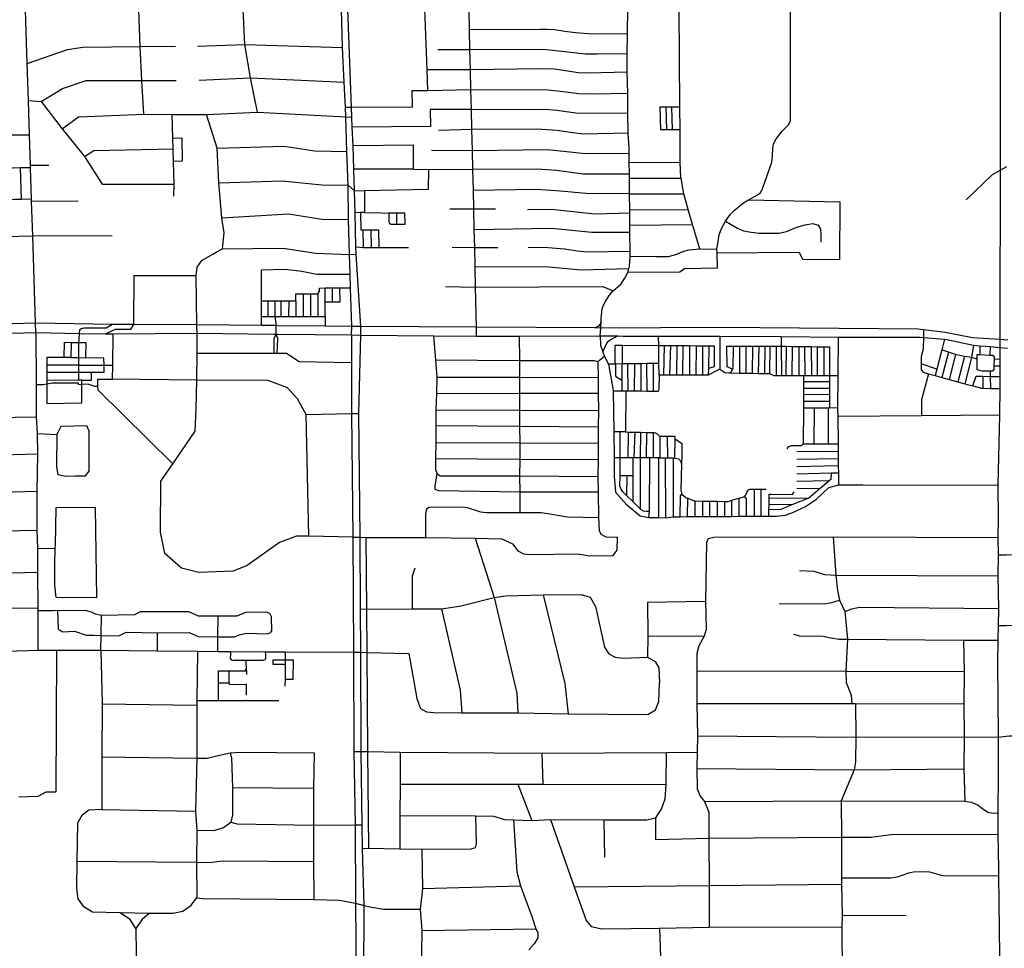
# Model space of a CAD drawing. Header units: millimetres. Extents: x 35 to 72953, y -43 to 70184.
# Tile 83 of 204: x 41919 to 44386, y 29185 to 31512. Entities that reach past the tile are written whole.
import ezdxf

# ---------------------------------------------------------------- set-up
doc = ezdxf.new("R2010")
doc.units = ezdxf.units.MM
doc.layers.add('roads_2', color=2, linetype='Continuous')
doc.layers.add('roads_3', color=3, linetype='Continuous')

msp = doc.modelspace()

# ---------------------------------------------------------------- linework, layer by layer
at = {"layer": 'roads_2'}
for points in [[(41959.33, 30728.44), (41958.61, 30751.15), (41951.67, 30970.4), (41948.92, 31057.09), (41948.72, 31063.14), (41946.25, 31141.04), (41946.06, 31147.17), (41943.64, 31223.47), (41940.92, 31309.32), (41937.96, 31402.44), (41933.47, 31535.91)], [(44290.27, 31060.58), (44355.88, 31124.13), (44375.47, 31135)], [(44375.47, 31135), (44392.37, 31144.38)], [(42151.65, 30748.38), (42135.51, 30739.18), (42079.45, 30738.65), (42070.89, 30736.39), (42069, 30734.14), (42067.7, 30725.79)], [(42133.58, 30724.7), (42159.39, 30736.13), (42197.16, 30736.41), (42205.19, 30748.03)], [(43379.91, 30680.04), (43385.42, 30692.53), (43389.52, 30701.68), (43394.02, 30706.16), (43398.41, 30710.16), (43417.47, 30719.49)]]:
    msp.add_lwpolyline(points, dxfattribs=at)
at = {"layer": 'roads_3'}
for points in [[(42750.6, 30722.12), (42750.91, 30743.51), (42748.1, 30840.18), (42747.11, 30873.99), (42745.65, 30923.87), (42742.7, 31011.14), (42741.98, 31097.53), (42738.66, 31181.8), (42736.29, 31268.36), (42735.63, 31291.85), (42732.09, 31355.57), (42727.78, 31442.29), (42724.84, 31539), (42724.61, 31743.38), (42723.26, 31844.08), (42723.55, 31943.62), (42722.91, 32044.75), (42722.47, 32142.51), (42720.47, 32336.28), (42720.37, 32355.54), (42727.57, 32439.79)], [(42773.46, 30721.85), (42773.83, 30743.13), (42761.74, 30924.38), (42761.27, 30942.58), (42759.04, 31028.25), (42757.48, 31083.38), (42756.51, 31137.18), (42754.18, 31196.32), (42752.29, 31243.08), (42751.3, 31267.48), (42750.31, 31291.92), (42741.17, 31538.98), (42739.35, 31743.32), (42739.35, 31743.49), (42738.51, 31843.92), (42737.67, 31943.52), (42737.65, 32044.82), (42736.92, 32142.44), (42736.15, 32245.04), (42735.7, 32336.26), (42735.52, 32355.52), (42727.57, 32439.79)], [(42229.9, 31275.33), (42224.74, 31359.84), (42221.12, 31444.84), (42217.18, 31536.71)], [(42514.96, 31280.19), (42497.17, 31366.18), (42483.43, 31450.17), (42479.13, 31537.46)], [(42941.37, 31334.97), (42939.54, 31386.53), (42933.85, 31538.77)], [(43063.73, 30719.3), (43063.6, 30741.28), (43061.21, 30842.14), (43060.01, 30892.57), (43058.86, 30941.26), (43057.79, 30986.62), (43056.56, 31038.27), (43055.47, 31084.49), (43054.2, 31137.86), (43053.1, 31184.58), (43051.84, 31237.58), (43050.67, 31287.03), (43049.47, 31337.3), (43048.3, 31386.62), (43047.1, 31437.11), (43045.93, 31486.71), (43044.66, 31539.09)], [(43375.64, 30757.19), (43375.68, 30763.32), (43378.57, 30787.24), (43381.55, 30796.49), (43386.3, 30806.17), (43395.54, 30821.16), (43406, 30832.82), (43424.65, 30849.44), (43434.82, 30864.59), (43442.26, 30878.41), (43444.75, 30887.47), (43446.76, 30894.77), (43448.4, 30919.17), (43448.28, 30931.89), (43447.83, 30979.31), (43447.66, 30997.03), (43447.37, 31027.85), (43447.29, 31035.4), (43446.9, 31076), (43446.53, 31115.39), (43446.43, 31125.81), (43446.16, 31154.99), (43445.95, 31176.51), (43445.81, 31191.44), (43443.41, 31228.42), (43442.76, 31277.79), (43442.18, 31328.25), (43440.74, 31380.78), (43440.7, 31427.63), (43441.6, 31476.64), (43442.47, 31540.27)], [(43622.59, 30938.02), (43604.26, 30998.46), (43593.73, 31036.38), (43582.8, 31075.67), (43575.79, 31114.84), (43575.54, 31116.27), (43574.03, 31154.18), (43573.79, 31189.58), (43573.46, 31237.02), (43573.08, 31293.36), (43571.39, 31540.65)], [(43709.43, 31034.41), (43717.76, 31041.43), (43730.15, 31051.91), (43740.53, 31058.27), (43744.9, 31060.68), (43768.87, 31073.92), (43774.63, 31078.95), (43777.89, 31084.55), (43784.76, 31102.46), (43803.67, 31155.1), (43804.53, 31172.36), (43805.78, 31188.64), (43807.71, 31201.09), (43813.86, 31213.98), (43829.1, 31232.65), (43844.88, 31248.37), (43849.74, 31259.69), (43849.76, 31541.47)], [(44375.09, 31543.06), (44375.47, 31135)], [(43441.6, 31476.64), (43355.57, 31475.98), (43311.45, 31479), (43284.66, 31482.48), (43258.51, 31486.43), (43240.68, 31487.96), (43223.84, 31487.34), (43045.93, 31486.71)], [(42364.66, 31446.01), (42483.43, 31450.17), (42727.78, 31442.29)], [(41937.96, 31402.44), (42039.16, 31437.1), (42077.06, 31443.69), (42221.12, 31444.84), (42309.06, 31445.95)], [(42966.22, 31437.61), (43047.1, 31437.11), (43190.85, 31438.46), (43238.01, 31437.55), (43284.41, 31432.73), (43336.48, 31426.71), (43365.85, 31426.49), (43440.7, 31427.63)], [(43440.74, 31380.78), (43342.4, 31378.05), (43318.29, 31379.35), (43292.5, 31382.85), (43258.48, 31388.38), (43223.46, 31388.77), (43048.3, 31386.62), (42939.54, 31386.53)], [(41973.09, 31307.25), (42026.64, 31340.01), (42085.75, 31359.68), (42224.74, 31359.84), (42311.17, 31359.93)], [(42368.8, 31360.51), (42497.17, 31366.18), (42732.09, 31355.57)], [(42902.57, 31335.12), (42941.37, 31334.97), (43049.47, 31337.3), (43242.72, 31336.75), (43288.43, 31331.68), (43319.11, 31327.09), (43357.93, 31326.01), (43442.18, 31328.25)], [(42902.7, 31292.67), (42902.57, 31335.12)], [(41940.92, 31309.32), (41973.09, 31307.25), (42025.23, 31238.4), (42081.41, 31169.03), (42125.46, 31099.67), (42306.41, 31099.87)], [(42025.23, 31238.4), (42066.14, 31269.12), (42229.9, 31275.33), (42300.66, 31274.41), (42387.16, 31274.47), (42514.96, 31280.19), (42736.29, 31268.36), (42751.3, 31267.48)], [(42902.7, 31292.67), (42750.31, 31291.92), (42735.63, 31291.85)], [(43442.76, 31277.79), (43317.76, 31277.29), (43264.83, 31284.73), (43236.52, 31287.2), (43208.22, 31286.17), (43050.67, 31287.03), (42947.4, 31286.85), (42947.85, 31244.83), (42752.29, 31243.08)], [(43573.08, 31293.36), (43552.56, 31293.13), (43537.65, 31292.96), (43522.99, 31292.79), (43524.37, 31236.98), (43539.23, 31237), (43554.15, 31237.01), (43573.46, 31237.02)], [(43537.65, 31292.96), (43539.23, 31237)], [(43554.15, 31237.01), (43552.56, 31293.13)], [(42305.44, 31069.69), (42306.41, 31099.87), (42304.4, 31156.99), (42303.28, 31188.9), (42302.48, 31215.18), (42300.66, 31274.41)], [(42426.98, 30937.48), (42430.97, 30978.23), (42425.66, 31015.31), (42417.69, 31103.48), (42414.06, 31190.49), (42387.16, 31274.47)], [(42968.54, 31235.27), (43051.84, 31237.58), (43214.24, 31238.93), (43265.34, 31235.52), (43299.11, 31230.59), (43329.8, 31226.5), (43443.41, 31228.42)], [(41891.97, 31223.8), (41943.64, 31223.47)], [(42302.48, 31215.18), (42325.34, 31215.92), (42326.22, 31157.62), (42304.4, 31156.99)], [(42081.41, 31169.03), (42105.14, 31184.16), (42303.28, 31188.9)], [(42414.06, 31190.49), (42581.27, 31195.25), (42657.62, 31183.79), (42738.66, 31181.8)], [(42905.86, 31197.93), (42754.18, 31196.32)], [(42905.47, 31137.91), (42905.86, 31197.93)], [(42950.3, 31185.51), (43053.1, 31184.58), (43242.19, 31186.61), (43328.38, 31177.42), (43445.95, 31176.51)], [(43446.16, 31154.99), (43574.03, 31154.18)], [(41920.79, 31140.68), (41902.48, 31140.43), (41882.95, 31140.17)], [(41946.25, 31141.04), (41920.79, 31140.68)], [(41923.68, 31062.45), (41920.79, 31140.68)], [(41946.06, 31147.17), (41991.99, 31147.39)], [(42905.47, 31137.91), (42756.51, 31137.18)], [(42905.47, 31137.91), (42943.89, 31136.91), (43054.2, 31137.86), (43214.71, 31138.28), (43265.01, 31135.17), (43330.37, 31126.25), (43446.43, 31125.81)], [(42943.13, 31087.44), (42943.89, 31136.91)], [(44375.47, 31135), (44374.22, 30754.23), (44374.25, 30710.27), (44374.23, 30690.7)], [(42417.69, 31103.48), (42576.32, 31108.72), (42675.91, 31098.66), (42741.98, 31097.53)], [(43446.53, 31115.39), (43575.79, 31114.84)], [(42741.98, 31097.53), (42757.48, 31083.38), (42782.96, 31083.94), (42943.13, 31087.44)], [(42782.96, 31083.94), (42782.56, 31028.84), (42772.74, 31028.63), (42759.04, 31028.25)], [(43446.9, 31076), (43337.09, 31076.31), (43274.16, 31082.28), (43213.75, 31086.23), (43055.47, 31084.49)], [(41886.83, 31061.87), (41905.75, 31062.16), (41923.68, 31062.45)], [(41923.68, 31062.45), (41948.72, 31063.14)], [(41948.92, 31057.09), (42065.43, 31058.31)], [(43446.9, 31076), (43582.8, 31075.67)], [(43744.9, 31060.68), (43973.98, 31055.48), (43972.91, 30910.6), (43880.91, 30911.24), (43872.81, 30928.33), (43665.97, 30926.61)], [(42996.32, 31038.41), (43056.56, 31038.27), (43110.65, 31038.35)], [(43191.33, 31036.44), (43251.68, 31037.27), (43360.17, 31025.47), (43447.37, 31027.85)], [(43447.29, 31035.4), (43593.73, 31036.38)], [(43667.12, 30889.35), (43665.97, 30926.61), (43665.63, 30937.34), (43667.86, 30951.31), (43671.34, 30972.68), (43677.32, 30988.54), (43687.57, 31006.89), (43699.59, 31024.38), (43709.43, 31034.41)], [(42425.66, 31015.31), (42592.08, 31025.74), (42676.02, 31011.83), (42742.7, 31011.14)], [(42772.74, 31028.63), (42773.82, 30985.31), (42779.61, 30985.37), (42799.74, 30985.61), (42819.06, 30985.82)], [(42782.56, 31028.84), (42825.38, 31027.97), (42844.12, 31026.96), (42844.15, 31005.19), (42845.31, 31001.86), (42848.78, 30999.44), (42863.01, 30999.55), (42884.42, 30999.72), (42884.15, 31027.12), (42863.1, 31027.04), (42844.12, 31026.96)], [(42863.1, 31027.04), (42863.01, 30999.55)], [(43687.57, 31006.89), (43701.27, 30998.8), (43717.12, 30989.68), (43732.6, 30982.75), (43751.4, 30979.28), (43771.88, 30977.11), (43820.96, 30977.15), (43839.9, 30981.38), (43865.75, 30991.87), (43887.07, 30998.44), (43905.89, 31001.13), (43919.73, 30996.9), (43925.6, 30986.87), (43925.87, 30973.91), (43925.9, 30954.93)], [(42779.97, 30941.52), (42779.61, 30985.37)], [(42800.26, 30941), (42799.74, 30985.61)], [(42819.7, 30941.38), (42819.06, 30985.82)], [(43057.79, 30986.62), (43252.18, 30989.39), (43352.02, 30979.7), (43447.83, 30979.31)], [(43447.66, 30997.03), (43604.26, 30998.46)], [(41558.11, 30925.33), (41566.62, 30925.52), (41588.36, 30926), (41702.99, 30929.76), (41749.63, 30964.96), (41775.9, 30965.92), (41951.67, 30970.4), (42150.95, 30971.38)], [(42402.96, 30924.24), (42411.45, 30929.53), (42426.98, 30937.48)], [(42426.98, 30937.48), (42579.04, 30939.21), (42660.91, 30927.32), (42745.65, 30923.87), (42761.74, 30924.38)], [(42761.27, 30942.58), (42779.97, 30941.52), (42800.26, 30941), (42819.7, 30941.38), (42892.82, 30941.34)], [(43002.2, 30941.7), (43058.86, 30941.26), (43116.69, 30941.02)], [(43193.19, 30941.19), (43231.45, 30942.19), (43284.93, 30938.25), (43315.55, 30933.26), (43340.21, 30930.35), (43448.28, 30931.89)], [(43448.4, 30919.17), (43513.63, 30918.36), (43543.98, 30919.05), (43562.6, 30924.09), (43582.44, 30932.44), (43595.07, 30935.44), (43622.59, 30938.02), (43665.63, 30937.34)], [(42363.53, 30726.13), (42362.99, 30747.25), (42360.96, 30870.68), (42363.76, 30892.31), (42375.37, 30908.42), (42402.96, 30924.24)], [(42524.83, 30745.66), (42524.78, 30768.45), (42524.67, 30807.75), (42524.47, 30885.27), (42584.42, 30887.24), (42625.6, 30881.82), (42663.82, 30874.73), (42747.11, 30873.99)], [(43444.75, 30887.47), (43325.2, 30884.64), (43244.32, 30892.34), (43060.01, 30892.57)], [(43667.12, 30889.35), (43584.49, 30887.73), (43572.87, 30879.67), (43442.26, 30878.41)], [(42205.19, 30748.03), (42205.51, 30871.14), (42360.96, 30870.68)], [(42524.67, 30807.75), (42541.23, 30807.77), (42557.91, 30807.79), (42574.38, 30807.8), (42593.8, 30807.83), (42610.7, 30807.85), (42610.68, 30825.07), (42629.89, 30825.09), (42648.47, 30825.12), (42665.78, 30825.14), (42670.21, 30831.45), (42670.2, 30839.64), (42684.35, 30839.74), (42702.93, 30839.87), (42721.29, 30840), (42748.1, 30840.18)], [(42524.78, 30768.45), (42541.48, 30768.43), (42557.96, 30768.4), (42574.43, 30768.38), (42593.64, 30768.35), (42610.74, 30768.33), (42629.95, 30768.3), (42648.32, 30768.27), (42665.85, 30768.25), (42684.43, 30768.21), (42684.39, 30804.77), (42684.35, 30839.74)], [(42684.39, 30804.77), (42702.75, 30804.79), (42721.54, 30804.81), (42721.29, 30840)], [(42702.75, 30804.79), (42702.93, 30839.87)], [(42986.04, 30843.78), (43061.21, 30842.14), (43379.7, 30843.24), (43406, 30832.82)], [(42629.95, 30768.3), (42629.89, 30825.09)], [(42648.32, 30768.27), (42648.47, 30825.12)], [(42665.78, 30825.14), (42665.85, 30768.25)], [(42541.48, 30768.43), (42541.23, 30807.77)], [(42557.91, 30807.79), (42557.96, 30768.4), (42561.57, 30745.33)], [(42574.43, 30768.38), (42574.38, 30807.8)], [(42593.64, 30768.35), (42593.8, 30807.83)], [(42610.7, 30807.85), (42610.74, 30768.33)], [(42684.43, 30768.21), (42684.65, 30744.14)], [(44394.23, 30709.07), (44374.25, 30710.27), (44305.57, 30714.39), (44237.16, 30728.54), (44183.2, 30734.96), (44170.33, 30736.5), (43673.75, 30740.76), (43374.66, 30739.38), (43359.6, 30739.5), (43063.6, 30741.28), (42773.83, 30743.13), (42750.91, 30743.51), (42684.65, 30744.14), (42566.41, 30745.26), (42561.57, 30745.33), (42556.79, 30745.36), (42524.83, 30745.66), (42362.99, 30747.25), (42205.19, 30748.03), (42151.65, 30748.38), (41958.61, 30751.15), (41785.23, 30746.29)], [(42561.39, 30723.72), (42561.57, 30745.33)], [(43375.64, 30757.19), (43372.89, 30749.24), (43368.11, 30742.91), (43359.6, 30739.5)], [(43373.61, 30720.17), (43374.66, 30739.38), (43375.64, 30757.19)], [(44183.2, 30734.96), (44182.91, 30715.97), (44182.46, 30686.51), (44177.2, 30667.63), (44177.07, 30649.26), (44176.96, 30634.94), (44182.56, 30628.39), (44195.58, 30624.84), (44212.13, 30620.33), (44229.24, 30615.66), (44247.4, 30610.7), (44269.13, 30604.77), (44287.15, 30599.86), (44306.99, 30594.45), (44328.42, 30588.6), (44331.98, 30588.53), (44350.93, 30588.13), (44361.82, 30587.9), (44374.24, 30587.64)], [(41629.75, 30718.99), (41959.33, 30728.44), (42067.7, 30725.79), (42133.58, 30724.7), (42153.08, 30725.01), (42363.53, 30726.13), (42556.07, 30723.78), (42561.39, 30723.72), (42565.8, 30723.67), (42750.6, 30722.12), (42773.46, 30721.85), (42956.65, 30719.67), (43063.73, 30719.3), (43170.4, 30718.75), (43373.61, 30720.17), (43417.47, 30719.49), (43430.84, 30719.29), (43519.74, 30719.19), (43644.95, 30719.04), (43673.14, 30719.01), (43826.91, 30717.78), (43969.18, 30716.64), (44175.09, 30716.69), (44182.91, 30715.97), (44235.82, 30711.11), (44241.38, 30710.6), (44308.22, 30696.45), (44324.19, 30695.05), (44349.84, 30692.83), (44374.23, 30690.7), (44393.9, 30688.98)], [(41959.33, 30728.44), (41959.98, 30598.03), (41960.37, 30516.76), (41962.6, 30475.12), (41963.46, 30424.42), (41961.95, 30330.24), (41962.06, 30232.84), (41963.78, 30187.24), (41963.62, 30127.57), (41964.69, 30038.05), (41964.61, 30031.77), (41964.81, 29931.77)], [(42067.7, 30725.79), (42066.8, 30711.73), (42066.72, 30702.43), (42066.68, 30665.32), (42066.71, 30645.93), (42066.68, 30628.57), (42066.66, 30608.46)], [(42151.51, 30611.48), (42152.02, 30646.41), (42153.08, 30725.01)], [(42753.59, 30215.05), (42643.13, 30217.35), (42612.81, 30217.81), (42569.85, 30201.67), (42489.04, 30144.22), (42453.67, 30130.1), (42367.73, 30126.98), (42324.25, 30137.5), (42282.76, 30174.18), (42272.08, 30227.49), (42272.44, 30355.78), (42302.55, 30398.95), (42358.23, 30480.63), (42361.37, 30537.6), (42363.15, 30608.92), (42363.37, 30676.78), (42363.53, 30726.13)], [(42561.39, 30723.72), (42555.96, 30713.23), (42555.61, 30676.36)], [(42564.32, 30675.97), (42565.47, 30713.24), (42561.39, 30723.72)], [(42750.6, 30722.12), (42750.33, 30653.39), (42750.15, 30524.96), (42753.59, 30215.05), (42755.33, 29927.02), (42756.48, 29678.2), (42759.19, 29494.38), (42760.48, 29297.54), (42761.61, 29112.81)], [(42770.64, 28912.46), (42778.07, 28925.92), (42779.21, 28966.98), (42781.42, 29091.71), (42781.4, 29112.74), (42781.87, 29291.73), (42777.66, 29434.09), (42777.26, 29494.56), (42774.56, 29677.58), (42774.55, 29678.38), (42773.4, 29926.62), (42773.4, 29927.11), (42772.75, 30035.28), (42771.67, 30214.88), (42771.67, 30215.2), (42768.22, 30525.05), (42773.46, 30721.85)], [(42964.56, 30375.16), (42961.62, 30384.1), (42961.91, 30411.93), (42962.36, 30452.42), (42962.54, 30493.88), (42962.73, 30534.04), (42963.89, 30574.85), (42965.06, 30616.62), (42961.61, 30658.84), (42956.65, 30719.67)], [(43170.4, 30718.75), (43171, 30657.12), (43171.41, 30616.14), (43171.12, 30574.88), (43170.84, 30533.87), (43171.25, 30492.55), (43171.67, 30451.36), (43171.59, 30410.19), (43171.5, 30369.01), (43171.87, 30328.14), (43172.32, 30277.33)], [(43373.61, 30720.17), (43373.82, 30696.01), (43379.91, 30680.04), (43384.34, 30668.29), (43394.18, 30648.85), (43405.67, 30582.42), (43405.69, 30580.89), (43407.06, 30479.21), (43407.94, 30414.16), (43407.94, 30413.97), (43408.58, 30367.6), (43411.79, 30327.87), (43438.38, 30297.62), (43473.58, 30268.33), (43494.57, 30264.71), (43504.05, 30264.54), (43519.67, 30264.45), (43538.01, 30264.05), (43555.96, 30266.48), (43573.99, 30266.56), (43592.39, 30266.8), (43610.59, 30267.04), (43629.32, 30267.28), (43648.06, 30267.3), (43666.27, 30267.34), (43684.56, 30267.36), (43703.21, 30267.4), (43720.98, 30267.42), (43739.72, 30267.45), (43758.89, 30267.48), (43776.75, 30267.51), (43795.36, 30267.53), (43815.11, 30267.53), (43837.28, 30270.66), (43857.77, 30278.08), (43887.92, 30291.83), (43915.17, 30310.69), (43945.92, 30339.71), (43970.18, 30346.29), (44031.23, 30346.37), (44369.46, 30345.88)], [(43673.14, 30719.01), (43673.08, 30636.34), (43661.09, 30630.48), (43644.11, 30620.89), (43629.71, 30620.89), (43613.16, 30620.91), (43596.84, 30620.91), (43579.42, 30620.92), (43564.23, 30620.92), (43547.05, 30620.93), (43532.1, 30620.94), (43520.68, 30620.95), (43520.4, 30650.44), (43519.97, 30695.74), (43519.74, 30719.19)], [(43826.91, 30717.78), (43827.01, 30693.69), (43827.28, 30620.21)], [(43969.18, 30716.64), (43968.63, 30620.11), (43968.15, 30538.98), (43968.13, 30534.71), (43968.32, 30518.36), (43969.07, 30449.37), (43969.28, 30429.95), (43969.48, 30411.94), (43969.67, 30393.61), (43969.86, 30375.84), (43970.18, 30346.29)], [(44235.82, 30711.11), (44228.89, 30684.47), (44216.38, 30636.43), (44212.13, 30620.33)], [(42047.73, 30702.59), (42047.13, 30665.66), (42066.68, 30665.32), (42084.93, 30664.94), (42085.26, 30702.17), (42066.72, 30702.43), (42047.73, 30702.59), (42030.17, 30702.74), (42029.67, 30665.77), (41986.77, 30665.73), (41986.79, 30646.1), (41986.8, 30628.49), (41986.82, 30608.14), (41986.94, 30599.62), (41987.23, 30550.52), (42074.55, 30552), (42074.78, 30599.04), (42075, 30608.6), (42066.66, 30608.46), (41986.82, 30608.14)], [(43410.92, 30649.07), (43410.94, 30696.35), (43429.04, 30696.25), (43519.97, 30695.74), (43533.25, 30695.65), (43549.43, 30695.54), (43565.5, 30695.42), (43580.44, 30695.31), (43596.87, 30695.2), (43613.32, 30695.07), (43629.87, 30694.96), (43645.5, 30694.85), (43644.43, 30638.14), (43644.11, 30620.89)], [(43429.1, 30649.29), (43429.04, 30696.25)], [(43533.25, 30695.65), (43532.1, 30620.94)], [(43549.43, 30695.54), (43547.05, 30620.93)], [(43565.5, 30695.42), (43564.23, 30620.92)], [(43580.44, 30695.31), (43579.42, 30620.92)], [(43596.87, 30695.2), (43596.84, 30620.91)], [(43613.32, 30695.07), (43613.16, 30620.91)], [(43629.87, 30694.96), (43629.71, 30620.89)], [(43645.5, 30694.85), (43658.72, 30694.81), (43658.39, 30642.43), (43644.43, 30638.14)], [(43704.35, 30636.11), (43690.97, 30641.75), (43690.78, 30693.52), (43706.23, 30693.53), (43721.92, 30693.52), (43738.23, 30693.52), (43754.78, 30693.53), (43770.61, 30693.53), (43785.55, 30693.53), (43797.91, 30693.58), (43814.22, 30693.64), (43827.01, 30693.69), (43839.28, 30693.53), (43855.33, 30693.32), (43871.07, 30693.1), (43886.23, 30692.9), (43901.88, 30692.69), (43917.73, 30692.48), (43933.87, 30692.26), (43948.84, 30692.06)], [(43706.23, 30693.53), (43705.93, 30639.19), (43704.35, 30636.11), (43699.52, 30626.67)], [(43721.92, 30693.52), (43721.87, 30626.33)], [(43738.23, 30693.52), (43738.45, 30626.07)], [(43754.78, 30693.53), (43754.01, 30625.83)], [(43770.61, 30693.53), (43769.32, 30625.59)], [(43785.55, 30693.53), (43785.01, 30625.36)], [(43797.91, 30693.58), (43797.4, 30625.43)], [(43814.22, 30693.64), (43813.94, 30620.23)], [(43839.28, 30693.53), (43838.69, 30620.2)], [(43854.15, 30620.2), (43855.33, 30693.32)], [(43871.07, 30693.1), (43870.78, 30620.19)], [(43886.72, 30620.17), (43886.23, 30692.9)], [(43901.88, 30692.69), (43902.47, 30620.16)], [(43917.63, 30620.15), (43917.73, 30692.48)], [(43933.87, 30692.26), (43933.67, 30620.15)], [(43948.93, 30620.13), (43948.84, 30692.06)], [(44308.22, 30696.45), (44303.58, 30665.27), (44287.15, 30599.86)], [(44324.19, 30695.05), (44323.96, 30672.98)], [(44349.84, 30692.83), (44349.6, 30671.56)], [(44374.23, 30690.7), (44374.53, 30661.11), (44374.69, 30644.13), (44374.77, 30636.22), (44374.57, 30617.57), (44374.24, 30587.64), (44373.52, 30521.75), (44369.46, 30345.88), (44369.99, 30260.27), (44369.78, 30214.57), (44370.03, 30170.75), (44369.35, 30118.29), (44370.75, 30036.7), (44370.62, 29993.4), (44369.08, 29957.07), (44368.68, 29897.51), (44369.06, 29810.9), (44370.53, 29713.95), (44370.45, 29622.32), (44369.84, 29524.03), (44369.03, 29470.93), (44370.79, 29384.72), (44371.32, 29367.32), (44374.45, 29099.68)], [(41986.8, 30628.49), (42066.68, 30628.57), (42099.12, 30628.88), (42130.46, 30629.15), (42130.31, 30646.11), (42130.17, 30664.12), (42084.93, 30664.94)], [(42047.13, 30665.66), (42029.67, 30665.77)], [(42363.37, 30676.78), (42555.61, 30676.36), (42564.32, 30675.97), (42587.71, 30676.53), (42619.3, 30655.17), (42750.33, 30653.39)], [(43384.34, 30668.29), (43367.37, 30654.38), (43367.94, 30615.68), (43368.49, 30574.91), (43369.07, 30532.68), (43368.53, 30491.28), (43367.99, 30450.74), (43367.81, 30408.89), (43367.63, 30367.52), (43368.07, 30328.06), (43368.76, 30264.62)], [(44317.49, 30661.55), (44303.58, 30665.27), (44286.11, 30668.29), (44269.82, 30671.1), (44263.51, 30673.16), (44245.97, 30678.89), (44228.89, 30684.47)], [(44245.97, 30678.89), (44229.24, 30615.66)], [(44263.51, 30673.16), (44247.4, 30610.7)], [(44286.11, 30668.29), (44269.13, 30604.77)], [(44317.32, 30673.35), (44323.96, 30672.98), (44349.6, 30671.56), (44357.13, 30671.14), (44360.63, 30666.67), (44360.41, 30660.85), (44359.75, 30643.48), (44359.46, 30635.69), (44356.04, 30631.4), (44350.3, 30631.19), (44330.44, 30631.52), (44317.87, 30634.88), (44317.49, 30661.55), (44317.32, 30673.35)], [(44374.53, 30661.11), (44360.41, 30660.85)], [(42066.71, 30645.93), (41986.79, 30646.1)], [(42066.71, 30645.93), (42130.31, 30646.11), (42141.36, 30646.14), (42152.02, 30646.41)], [(43367.37, 30654.38), (43359.08, 30656.91), (43171, 30657.12), (42961.61, 30658.84)], [(43520.4, 30650.44), (43505.78, 30650.26), (43490.33, 30650.06), (43475.37, 30649.88), (43459.03, 30649.67), (43442.69, 30649.46), (43429.1, 30649.29), (43427.34, 30649.26), (43411.99, 30649.08), (43410.92, 30649.07), (43394.18, 30648.85)], [(43411.99, 30649.08), (43411.34, 30618.87), (43427.28, 30608.76)], [(43427.34, 30649.26), (43427.28, 30608.76), (43427.23, 30580.86)], [(43443.07, 30580.82), (43442.69, 30649.46)], [(43459.03, 30649.67), (43458.43, 30580.78)], [(43475.37, 30649.88), (43475.06, 30580.73)], [(43490.91, 30580.68), (43490.33, 30650.06)], [(43505.78, 30650.26), (43505.97, 30580.63)], [(43673.08, 30636.34), (43685.4, 30627.99), (43695.27, 30626.74), (43699.52, 30626.67), (43721.87, 30626.33), (43738.45, 30626.07), (43754.01, 30625.83), (43769.32, 30625.59), (43785.01, 30625.36), (43797.4, 30625.43), (43808.2, 30620.23), (43813.94, 30620.23), (43827.28, 30620.21), (43838.69, 30620.2), (43854.15, 30620.2), (43870.78, 30620.19), (43882.86, 30620.18), (43886.72, 30620.17), (43902.47, 30620.16), (43917.63, 30620.15), (43933.67, 30620.15), (43948.93, 30620.13), (43968.63, 30620.11)], [(44216.38, 30636.43), (44177.07, 30649.26)], [(44374.69, 30644.13), (44359.75, 30643.48)], [(42075, 30608.6), (42098.89, 30608.75), (42099.12, 30628.88)], [(42302.55, 30398.95), (42115.49, 30583.99), (42115.11, 30593.8), (42114.45, 30611.16), (42151.51, 30611.48)], [(42643.13, 30217.35), (42636.28, 30522.47), (42615.28, 30561.76), (42590.31, 30589.52), (42541.08, 30607.61), (42363.15, 30608.92), (42151.51, 30611.48)], [(42965.06, 30616.62), (43171.41, 30616.14), (43367.94, 30615.68)], [(43520.68, 30620.95), (43519.79, 30587.19), (43519.56, 30582.1), (43517.59, 30580.59), (43505.97, 30580.63), (43490.91, 30580.68), (43475.06, 30580.73), (43458.43, 30580.78), (43443.07, 30580.82), (43437.91, 30580.84), (43427.23, 30580.86), (43405.69, 30580.89)], [(43882.86, 30620.18), (43882.79, 30604.51), (43882.72, 30588.56), (43882.65, 30572.54), (43882.58, 30556.07), (43882.51, 30538.24), (43882.12, 30448.94), (43908.51, 30449.07), (43945.58, 30449.25), (43969.07, 30449.37)], [(43948.2, 30538.8), (43948.35, 30556.44), (43948.49, 30572.22), (43948.65, 30588.92), (43948.79, 30604.59), (43948.93, 30620.13)], [(44195.58, 30624.84), (44178.08, 30559.23), (44178.16, 30520.11)], [(44306.99, 30594.45), (44314.76, 30619.01), (44331.95, 30618.59), (44350.64, 30618.14), (44374.57, 30617.57)], [(44331.95, 30618.59), (44331.98, 30588.53)], [(44350.3, 30631.19), (44350.64, 30618.14), (44350.93, 30588.13)], [(41959.98, 30598.03), (41978.04, 30597.85), (41986.94, 30599.62), (42000.07, 30602.22), (42065.23, 30602.22), (42065.11, 30598.2), (42074.78, 30599.04), (42084.52, 30599.88), (42092.19, 30598.83), (42106.44, 30593.71), (42115.11, 30593.8)], [(43882.72, 30588.56), (43948.65, 30588.92)], [(43948.79, 30604.59), (43882.79, 30604.51)], [(43368.49, 30574.91), (43171.12, 30574.88), (42963.89, 30574.85)], [(43437.91, 30580.84), (43436.99, 30478.78), (43423.14, 30478.98), (43407.06, 30479.21)], [(43948.49, 30572.22), (43882.65, 30572.54)], [(43968.15, 30538.98), (43948.2, 30538.8), (43945.23, 30538.79), (43908.96, 30538.48), (43882.51, 30538.24)], [(43882.58, 30556.07), (43948.35, 30556.44)], [(43908.96, 30538.48), (43908.51, 30449.07)], [(43945.58, 30449.25), (43945.23, 30538.79)], [(40638.68, 30464.6), (40668.09, 30478.59), (40690, 30486.48), (40708.86, 30490.9), (40729.6, 30493.19), (40750.82, 30494.17), (40779.64, 30492.09), (40806.82, 30487.51), (40831.83, 30479.49), (40858.21, 30472.25), (40884.55, 30467.87), (40937.16, 30465.94), (41137.82, 30470.45), (41155.14, 30470.52), (41206.4, 30471.11), (41272.69, 30494.52), (41321.19, 30518.71), (41498.32, 30520.5), (41555.75, 30509.3), (41644.15, 30511.59), (41960.37, 30516.76)], [(42636.28, 30522.47), (42750.15, 30524.96), (42768.22, 30525.05)], [(42962.73, 30534.04), (43170.84, 30533.87), (43369.07, 30532.68)], [(43968.32, 30518.36), (44178.16, 30520.11), (44373.52, 30521.75)], [(42022.43, 30492.89), (42012.16, 30472.14), (42011.22, 30391.47), (42014.48, 30372.15), (42035.51, 30368.15), (42058.16, 30368.97), (42084.03, 30369), (42092.92, 30380.28), (42092.85, 30437.44), (42092.81, 30480.9), (42087.13, 30494.57), (42022.43, 30492.89)], [(43368.53, 30491.28), (43171.25, 30492.55), (42962.54, 30493.88)], [(41962.6, 30475.12), (42012.16, 30472.14)], [(43436.99, 30478.78), (43443.18, 30478.67), (43459.72, 30478.37), (43474.57, 30478.1), (43490.48, 30477.81), (43505.86, 30477.53), (43508.43, 30477.48), (43515.17, 30474.94), (43522.73, 30467.09), (43522.79, 30414.39), (43519.28, 30414.37), (43505.72, 30414.32), (43497.1, 30414.29), (43489.49, 30414.27), (43473.8, 30414.2), (43457.89, 30414.15), (43455.06, 30414.14), (43442.84, 30414.1), (43423.11, 30414.02), (43407.94, 30413.97)], [(43496.22, 30279.44), (43490.06, 30279.35), (43481.97, 30280.65), (43475.98, 30283.8), (43473.72, 30286.01), (43454.72, 30304.66), (43439.4, 30319.7), (43429.83, 30329.09), (43425.07, 30336.87), (43422.86, 30343.96), (43422.95, 30368.83), (43423.11, 30414.02), (43423.14, 30478.98)], [(43443.18, 30478.67), (43442.84, 30414.1)], [(43459.72, 30478.37), (43457.89, 30414.15)], [(43474.57, 30478.1), (43473.8, 30414.2), (43473.72, 30286.01)], [(43489.49, 30414.27), (43490.48, 30477.81)], [(43505.86, 30477.53), (43505.72, 30414.32)], [(43560.32, 30413.06), (43560.93, 30461.94), (43561, 30467.64), (43542.02, 30467.37), (43522.73, 30467.09)], [(43542.4, 30413.97), (43542.02, 30467.37)], [(42962.36, 30452.42), (43171.67, 30451.36), (43367.99, 30450.74)], [(43560.93, 30461.94), (43577.89, 30450.35), (43577.93, 30417.85), (43576.87, 30398.87)], [(43882.12, 30448.94), (43876.4, 30444.39), (43851.9, 30443.73), (43844.49, 30441.29), (43841.1, 30436.67)], [(40683.25, 30373.55), (40712.44, 30378.87), (40739, 30380.94), (40939.19, 30382.65), (41140.58, 30384.5), (41154.17, 30384.37), (41229.12, 30386.62), (41313.19, 30425.34), (41495.97, 30433.58), (41575.26, 30414.34), (41658.56, 30416.04), (41963.46, 30424.42)], [(43455.06, 30414.14), (43454.92, 30368.78), (43454.72, 30304.66)], [(43497.1, 30414.29), (43496.22, 30279.44), (43494.57, 30264.71)], [(43519.28, 30414.37), (43519.67, 30264.45)], [(43522.79, 30414.39), (43537.23, 30414.08), (43542.4, 30413.97), (43556.18, 30413.67), (43560.32, 30413.06), (43569.21, 30411.74), (43574.41, 30406.28), (43576.87, 30398.87), (43575.19, 30333.05), (43577.75, 30323.01), (43588.05, 30314.83), (43592.56, 30312.94), (43608.83, 30306.15), (43610.54, 30306.12), (43629.28, 30305.82), (43648.1, 30305.52), (43666.13, 30305.24), (43684.69, 30304.94), (43693.51, 30304.79), (43703.34, 30307.72), (43720.99, 30312.96), (43733.02, 30316.55), (43735.07, 30318.32), (43738.36, 30321.16), (43742.94, 30332.87), (43747.74, 30335.31), (43759.16, 30335.33), (43776.66, 30335.35), (43788.71, 30335.36)], [(43538.01, 30264.05), (43537.23, 30414.08)], [(43969.28, 30429.95), (43865.86, 30428.9)], [(43367.81, 30408.89), (43171.59, 30410.19), (42961.91, 30411.93)], [(43556.18, 30413.67), (43555.96, 30266.48)], [(43969.67, 30393.61), (43865.84, 30391.22)], [(43969.48, 30411.94), (43865.85, 30410.01)], [(43368.07, 30328.06), (43171.87, 30328.14), (42969.26, 30331.17), (42959.96, 30334.59), (42959.44, 30343.33), (42964.56, 30375.16)], [(42964.56, 30375.16), (42972.58, 30369.16), (43171.5, 30369.01), (43367.63, 30367.52)], [(43454.92, 30368.78), (43439.63, 30368.8), (43422.95, 30368.83)], [(43439.63, 30368.8), (43439.4, 30319.7)], [(43952.03, 30375.42), (43950.92, 30359.98), (43946.91, 30356.59), (43924.25, 30337.45), (43895.6, 30313.27), (43853.61, 30295.85), (43825.59, 30284.22), (43795.9, 30284.07)], [(43969.86, 30375.84), (43952.03, 30375.42), (43865.82, 30373.34)], [(41141.88, 30292.61), (41155.12, 30293.08), (41180, 30292.4), (41218.51, 30298.26), (41306.68, 30338.85), (41336.6, 30343.54), (41481.92, 30346.09), (41507.91, 30342.51), (41601.7, 30323.6), (41659.61, 30322.51), (41961.95, 30330.24)], [(43946.91, 30356.59), (43865.82, 30355)], [(43573.99, 30266.56), (43574.28, 30319.11), (43577.75, 30323.01)], [(43739.72, 30267.45), (43739.66, 30311.52), (43735.07, 30318.32)], [(43759.16, 30335.33), (43758.89, 30267.48)], [(43776.75, 30267.51), (43776.66, 30335.35)], [(43796.35, 30296.74), (43796.4, 30313.38), (43796.43, 30322.55), (43801.44, 30322.55)], [(43801.44, 30322.55), (43854.65, 30322.39), (43859.42, 30328.85)], [(43924.25, 30337.45), (43865.8, 30336.67)], [(42938.39, 30286.3), (42945.05, 30290.11), (43028.99, 30291.04), (43040.33, 30289.41), (43073.04, 30278.87), (43088.4, 30276.95), (43172.32, 30277.33), (43225.26, 30276.83), (43242.05, 30274.8), (43291.71, 30266.36), (43368.76, 30264.62)], [(43592.39, 30266.8), (43592.56, 30312.94)], [(43610.54, 30306.12), (43610.59, 30267.04)], [(43629.28, 30305.82), (43629.32, 30267.28)], [(43648.06, 30267.3), (43648.1, 30305.52)], [(43666.13, 30305.24), (43666.27, 30267.34)], [(43684.69, 30304.94), (43684.56, 30267.36)], [(43703.21, 30267.4), (43703.34, 30307.72)], [(43720.99, 30312.96), (43720.98, 30267.42)], [(43795.36, 30267.53), (43795.9, 30284.07), (43796.35, 30296.74)], [(43853.61, 30295.85), (43796.35, 30296.74)], [(43796.4, 30313.38), (43895.6, 30313.27)], [(42010.22, 30064.23), (42007.46, 30094.48), (42007.43, 30123.42), (42007.4, 30146.8), (42008.25, 30186.95), (42008.67, 30194.91), (42009.98, 30289.91)], [(42009.98, 30289.91), (42108.07, 30290.02)], [(42108.07, 30290.02), (42111.15, 30063.01)], [(42938.39, 30286.3), (42935.87, 30273.99), (42935.69, 30214.49)], [(41144.26, 30195.99), (41156.51, 30197.02), (41197.68, 30199.28), (41236.12, 30207.3), (41279.04, 30230.38), (41326.32, 30249.07), (41364.79, 30252.38), (41412.87, 30244.34), (41482.77, 30220.94), (41650.78, 30129.49), (41764.95, 30135.7), (41866.37, 30125.3), (41963.62, 30127.57)], [(43368.76, 30264.62), (43370.36, 30232.2), (43374.91, 30222.65), (43387.23, 30216.21), (43416.55, 30215.25)], [(41661.5, 30227.05), (41962.06, 30232.84)], [(42753.59, 30215.05), (42771.67, 30214.88), (42786.98, 30214.48), (42935.69, 30214.49), (43060.18, 30212.8), (43126.91, 30210.88), (43153.71, 30198.33), (43166.83, 30181.1), (43180.83, 30173.71), (43196.27, 30171.94), (43316.86, 30173.25), (43347.25, 30168.08), (43405.49, 30168.95), (43416.09, 30182.55), (43416.55, 30215.25)], [(42793.96, 29434.44), (42790.89, 29677.97), (42789.84, 29925.89), (42788.7, 30035.11), (42786.98, 30214.48)], [(43060.18, 30212.8), (43107.3, 30063.61), (43164.26, 29824.56), (43166.62, 29774.64)], [(43643.95, 30211.67), (43639.21, 30201.76), (43637.22, 30054.92), (43638.86, 29983.92), (43633.97, 29967.19), (43620.55, 29942.49), (43615.1, 29923.85), (43615.36, 29879.84), (43615.23, 29798.44), (43617.35, 29716.93), (43616.18, 29676.06), (43615.43, 29635.43), (43616.07, 29584.65), (43623.45, 29565.79), (43634.71, 29552.87), (43645.34, 29526.15), (43645.46, 29460.4), (43646.45, 29342.49), (43646.19, 29237.44)], [(43643.95, 30211.67), (43657.38, 30215.35), (43956.65, 30216.11), (44369.78, 30214.57)], [(43956.65, 30216.11), (43963.21, 30120.29), (43967.46, 30081.66), (43972.99, 30057.69), (43986.16, 30029.13), (43992.99, 29959.59), (43988.24, 29879.01), (43989.42, 29851.06), (44002.05, 29818.98), (44003.36, 29798.02)], [(41963.78, 30187.24), (42008.25, 30186.95)], [(44370.03, 30170.75), (44391.16, 30170.84), (44590.26, 30171.64), (44648.92, 30151.59), (44688.4, 30115.43)], [(42908.73, 30137.69), (42902.54, 30117.13), (42902.2, 30035.42)], [(43872.64, 30131.86), (43908.14, 30130.32), (43935.4, 30121.85), (43963.21, 30120.29)], [(43963.21, 30120.29), (44369.35, 30118.29)], [(42772.75, 30035.28), (42788.7, 30035.11), (42902.2, 30035.42), (42975.58, 30035.19), (43025.36, 30043.16), (43107.3, 30063.61), (43136.27, 30068.26), (43230.06, 30070.47), (43325.76, 30071.84), (43348.28, 30064.87), (43361.6, 30041.6), (43383.74, 29939.73), (43394.94, 29922.99), (43411, 29914.02), (43430.71, 29911.58), (43491.8, 29914.33), (43510.93, 29903.44), (43520.3, 29887.67), (43522.14, 29850.02)], [(43230.06, 30070.47), (43284.52, 29848.57), (43293.46, 29772.1)], [(42111.15, 30063.01), (42010.22, 30064.23)], [(43491.6, 30052.2), (43637.22, 30054.92)], [(43491.6, 30052.2), (43492.27, 29967.88), (43491.8, 29914.33)], [(43821.56, 30048.67), (43934.78, 30048.27), (43953.7, 30051.16), (43972.99, 30057.69)], [(41650.51, 30035.02), (41964.69, 30038.05)], [(41964.61, 30031.77), (42002.47, 30031.52), (42014.92, 30032.02), (42044.42, 30031.15), (42083.41, 30032.11), (42097.82, 30028.34), (42107.77, 30022.67), (42123.91, 30019.74), (42207.77, 30020.97), (42221.41, 30028.78), (42341.51, 30028.53), (42365.82, 30018.39), (42415.9, 30017.9), (42463.73, 30018.04), (42485.72, 30027.31), (42535.72, 30027.7), (42544.99, 30024.56), (42549.31, 30016.58), (42549.7, 29980.05), (42546.9, 29975.13)], [(42016.13, 29984.86), (42014.92, 30032.02)], [(42122.4, 29931.59), (42123.07, 29968.73), (42123.91, 30019.74)], [(42975.58, 30035.19), (43022.43, 29831.45), (43026.42, 29774.63)], [(43986.16, 30029.13), (44004.07, 30035.65), (44022.79, 30039.45), (44370.75, 30036.7)], [(42415.81, 29928.97), (42415.07, 29965.57), (42415.9, 30017.9)], [(44370.62, 29993.4), (44390.38, 29993.49), (44644.08, 29994.63), (44733.04, 29996.77), (44817.98, 29995.87), (44923.12, 29996.6), (45017.35, 29996.72)], [(42016.13, 29984.86), (42026.56, 29977.71), (42056.54, 29979.37), (42085.36, 29969.2), (42104.68, 29969.41), (42123.07, 29968.73), (42167.3, 29967.91), (42185.99, 29977.46), (42264.58, 29975.2), (42343.34, 29976.16), (42366.2, 29966.08), (42415.07, 29965.57), (42457.15, 29965.44), (42468.9, 29970.24), (42487.4, 29974.16), (42538.9, 29972.93), (42546.9, 29975.13)], [(42264.23, 29930.67), (42264.58, 29975.2)], [(43857.42, 29971.83), (43872.46, 29967.77), (43931.99, 29967.45), (43951.36, 29962.98), (43971.83, 29959.33), (43992.99, 29959.59)], [(43492.27, 29967.88), (43633.97, 29967.19)], [(43992.99, 29959.59), (44283.29, 29957.03), (44369.08, 29957.07)], [(44283.29, 29957.03), (44285.19, 29878.23), (44284.16, 29797.03), (44285.31, 29714.46), (44284.52, 29634.55), (44286.71, 29553.57)], [(41302.93, 29837.07), (41306.29, 29880.29), (41312.84, 29895.24), (41322.61, 29904.84), (41339.47, 29914.27), (41352.92, 29916.95), (41526.28, 29923.84), (41663.93, 29924.23), (41912.3, 29930.47), (41964.81, 29931.77)], [(41964.81, 29931.77), (42010.9, 29931.78), (42122.4, 29931.59), (42264.23, 29930.67), (42364.69, 29929.17), (42415.81, 29928.97), (42446.83, 29928.75), (42535.04, 29928.13), (42584.21, 29927.77), (42755.33, 29927.02)], [(42010.9, 29931.78), (42009.92, 29577.21)], [(42122.4, 29931.59), (42125.42, 29797.31), (42125.19, 29664.42), (42124.65, 29532.21), (42092.54, 29531.15), (42075.01, 29517.84), (42063.67, 29497.94), (42062.48, 29402.81), (42061.46, 29334.34), (42064.83, 29308.49), (42077.91, 29290.64), (42101.64, 29276.5), (42169.07, 29274.74)], [(42364.69, 29929.17), (42363.05, 29805.45), (42362.9, 29794.48), (42362.78, 29661.01), (42359.21, 29528.66), (42362.62, 29480.8), (42362.26, 29400.21), (42362.97, 29311.35)], [(42446.83, 29928.75), (42446.72, 29920.83), (42446.64, 29911.82), (42448.75, 29908.01), (42452.66, 29906.86), (42486.79, 29906.58), (42529.25, 29906.63), (42534.36, 29908.17), (42535.54, 29912.19), (42535.31, 29920.67), (42535.04, 29928.13)], [(42584.21, 29927.77), (42584.08, 29920.57), (42583.97, 29917.26), (42583.91, 29906.82), (42583.86, 29897.13), (42583.66, 29858.9), (42604.51, 29858.93), (42604.67, 29906.71), (42583.91, 29906.82), (42553.09, 29906.83), (42553.15, 29897.22), (42583.86, 29897.13)], [(42755.33, 29927.02), (42773.4, 29926.62), (42789.84, 29925.89), (42894.21, 29923.33), (42913.57, 29810.59), (42923.5, 29785.95), (42938.47, 29777.19), (42955.64, 29776.13), (43026.42, 29774.63), (43166.62, 29774.64), (43293.46, 29772.1), (43492.61, 29770.5), (43511.71, 29782.77), (43520.32, 29802.9), (43522.14, 29850.02)], [(42416.89, 29805.44), (42416.99, 29850.16), (42417.06, 29880.47), (42443.61, 29880.21), (42487.33, 29879.79), (42486.79, 29906.58)], [(42416.99, 29850.16), (42443.39, 29849.93), (42443.61, 29880.21)], [(42483.72, 29883.63), (42487.33, 29879.79), (42487.34, 29871.12)], [(43615.36, 29879.84), (43988.24, 29879.01), (44285.19, 29878.23)], [(42443.39, 29849.93), (42443.39, 29846.42), (42486.61, 29845.96), (42486.64, 29819.22)], [(42486.61, 29845.96), (42486.58, 29847.41)], [(42583.66, 29858.9), (42583.55, 29841.41)], [(42125.42, 29797.31), (42362.9, 29794.48)], [(42363.05, 29805.45), (42416.89, 29805.44), (42486.91, 29805.43), (42568.3, 29805.42)], [(42486.91, 29805.43), (42486.89, 29807.22)], [(43615.23, 29798.44), (44003.36, 29798.02), (44013.24, 29797.87), (44284.16, 29797.03)], [(44013.24, 29797.87), (44013.56, 29714.3), (44013.16, 29651.96), (44009.75, 29631.9), (43977.26, 29554.31), (43977.66, 29463.41), (43977.63, 29361.4), (43977.63, 29345.19), (43979.05, 29267.31), (43978.45, 29238.53), (43979.65, 29118.59), (43978.7, 29103.75), (43974.59, 29010.21), (43977.01, 28924.33), (43979.8, 28867.6), (43989.32, 28836.72), (44004.45, 28769.84), (44008.02, 28752.24), (44017.5, 28696.36), (44018.03, 28650.87), (44018.93, 28564.45), (44018.73, 28478.04), (44020.61, 28391.47), (44021.89, 28302.38)], [(43617.35, 29716.93), (44013.56, 29714.3), (44285.31, 29714.46), (44370.53, 29713.95), (44390.14, 29716.41), (44398.18, 29717.42), (44487.66, 29717.41), (44561.79, 29704.99), (44631.93, 29683.24), (44710.8, 29640.79), (44837.19, 29525.97)], [(42125.19, 29664.42), (42362.78, 29661.01), (42388.32, 29661.14), (42426.69, 29670.26), (42446.36, 29674.83), (42470.14, 29676.46), (42657.03, 29674.64)], [(42446.36, 29674.83), (42449.86, 29661.95), (42451.76, 29587.4), (42451.99, 29519.49), (42447.68, 29500.78)], [(42657.03, 29674.64), (42655.2, 29586.4), (42655.08, 29493.67), (42654.72, 29402.5), (42655.82, 29306.66)], [(42756.48, 29678.2), (42774.56, 29677.58), (42790.89, 29677.97), (42871.92, 29676.57), (43227.48, 29674.01), (43538.35, 29675.65), (43616.18, 29676.06)], [(42871.92, 29676.57), (42871.78, 29595.98), (42871.65, 29517.54), (42871.52, 29433.56)], [(43227.48, 29674.01), (43229.35, 29595.73)], [(43538.35, 29675.65), (43537.47, 29595.51), (43535.04, 29558.73), (43526.75, 29535), (43511.59, 29511.52), (43512.03, 29457.53)], [(43615.43, 29635.43), (44009.75, 29631.9), (44284.52, 29634.55)], [(41917.24, 29564.41), (41965.1, 29566.16), (41985.54, 29576.89), (42009.92, 29577.21)], [(42451.76, 29587.4), (42655.2, 29586.4)], [(42871.78, 29595.98), (43166.68, 29595.76), (43229.35, 29595.73), (43537.47, 29595.51)], [(43166.68, 29595.76), (43202.17, 29505.37)], [(43634.71, 29552.87), (43977.26, 29554.31), (44286.71, 29553.57), (44303.49, 29550.86), (44320.03, 29543.47), (44331.42, 29534.69), (44344.58, 29526.22), (44357.36, 29523.08), (44369.84, 29524.03)], [(42124.65, 29532.21), (42359.21, 29528.66)], [(42871.65, 29517.54), (43060.78, 29516.33), (43105.87, 29515.84), (43133.78, 29507.74), (43156.17, 29506.49), (43202.17, 29505.37), (43248.97, 29507.23), (43382.1, 29506.66), (43489.73, 29506.79), (43511.59, 29511.52)], [(43060.78, 29516.33), (43062.54, 29446.15), (43059.65, 29436.49)], [(43156.17, 29506.49), (43164.77, 29376.08), (43173.52, 29340.98), (43202.17, 29264.01), (43212.26, 29233.77), (43216.74, 29224.15), (43217.28, 29210.53), (43208.26, 29196.18), (43194.79, 29180.77)], [(43248.97, 29507.23), (43308.27, 29338.52), (43337.77, 29254.72), (43350.6, 29239.23)], [(43382.1, 29506.66), (43384.19, 29412.91)], [(42362.62, 29480.8), (42405.82, 29479.68), (42429.61, 29487.64), (42447.68, 29500.78), (42464.15, 29496.28), (42655.08, 29493.67), (42759.19, 29494.38), (42777.26, 29494.56)], [(43512.03, 29457.53), (43645.46, 29460.4), (43977.66, 29463.41), (44051.97, 29463.27), (44101.22, 29470.11), (44369.03, 29470.93)], [(43059.65, 29436.49), (43049.33, 29433.22), (42926.71, 29432.73), (42871.52, 29433.56), (42793.96, 29434.44), (42777.66, 29434.09)], [(42926.71, 29432.73), (42928.08, 29334.32), (42922.3, 29282.82), (42926.2, 29229.08), (42925.06, 29112.21), (42924.89, 29093.6)], [(42062.48, 29402.81), (42362.26, 29400.21), (42394.35, 29399.37), (42427.43, 29403.77), (42654.72, 29402.5)], [(43977.63, 29361.4), (44101.36, 29361.06), (44117.95, 29364.04), (44146.24, 29373.64), (44157.96, 29376.22), (44185.16, 29377.22), (44198.31, 29376.22), (44227.65, 29367.7), (44239.37, 29366.26), (44371.32, 29367.32)], [(42928.08, 29334.32), (43173.52, 29340.98)], [(43308.27, 29338.52), (43646.45, 29342.49), (43977.63, 29345.19)], [(42169.07, 29274.74), (42244.1, 29272.35), (42302.45, 29272.85), (42327.58, 29277.74), (42348.93, 29293.1), (42362.97, 29311.35)], [(42362.97, 29311.35), (42378.23, 29309.66), (42655.82, 29306.66), (42720.44, 29305.66), (42760.48, 29297.54)], [(42760.48, 29297.54), (42781.87, 29291.73), (42795.88, 29288.71), (42830.57, 29283.06), (42922.3, 29282.82)], [(42209.98, 29233.93), (42195.57, 29256.47), (42169.07, 29274.74)], [(42244.1, 29272.35), (42225.04, 29255.93), (42209.98, 29233.93)], [(43979.05, 29267.31), (44139.68, 29267.6)], [(42209.98, 29233.93), (42211.61, 29110.5), (42212.09, 29091.47)], [(42926.2, 29229.08), (43212.26, 29233.77)], [(43350.6, 29239.23), (43377.63, 29233.2), (43521.86, 29235.17), (43646.19, 29237.44), (43978.45, 29238.53)], [(43521.86, 29235.17), (43525.71, 29114.3)]]:
    msp.add_lwpolyline(points, dxfattribs=at)

doc.saveas('drawing.dxf')
